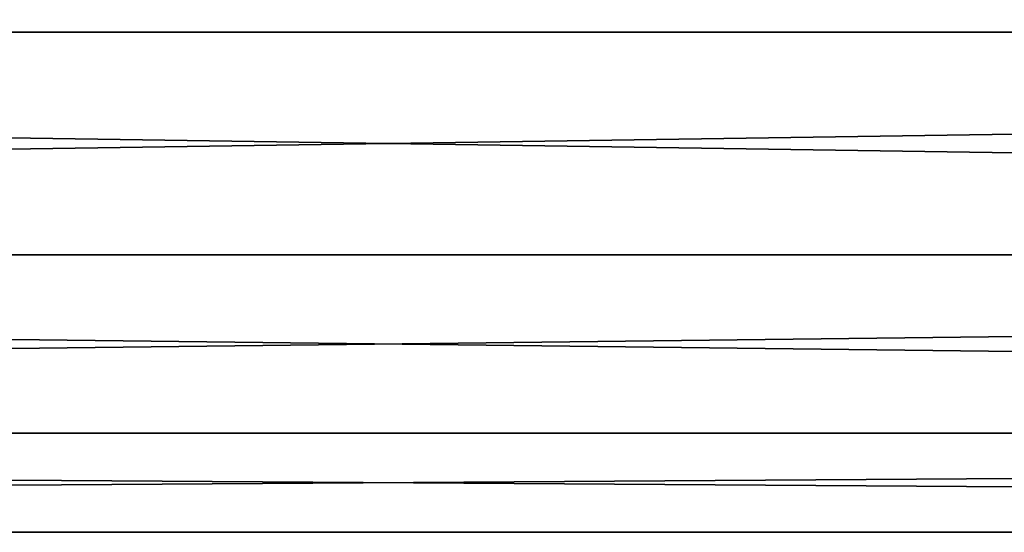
# Model space of a CAD drawing. Extents: x -200 to 200, y -434 to 356.
# Tile 28 of 256: x -8 to 13, y -295 to -284. Entities that reach past the tile are written whole.
import ezdxf

# ---------------------------------------------------------------- set-up
doc = ezdxf.new("R2010")
doc.units = 0
doc.header["$LTSCALE"] = 52.148148
doc.layers.add('730', color=7, linetype='CONTINUOUS')
doc.layers.add('731', color=7, linetype='CONTINUOUS')

msp = doc.modelspace()

# ---------------------------------------------------------------- linework, layer by layer
at = {"layer": '730', "color": 7, "linetype": 'CONTINUOUS'}
for points in [[(160, -279.227, 9.911), (-160, -279.227, 9.911), (-160, -284, 11), (160, -279.227, 9.911)], [(160, -284, 11), (160, -279.227, 9.911), (-160, -284, 11), (160, -284, 11)], [(160, -284, -11), (-160, -284, -11), (-160, -279.227, -9.911), (160, -284, -11)], [(160, -279.227, -9.911), (160, -284, -11), (-160, -279.227, -9.911), (160, -279.227, -9.911)]]:
    msp.add_3dface(points, dxfattribs=at)
at = {"layer": '731', "color": 7, "linetype": 'CONTINUOUS'}
for points in [[(160, -284, 11), (-160, -284, 11), (-160, -288.773, 9.911), (160, -284, 11)], [(160, -284, -11), (160, -288.773, -9.911), (-160, -284, -11), (160, -284, -11)], [(-160, -284, -11), (160, -288.773, -9.911), (-160, -288.773, -9.911), (-160, -284, -11)], [(160, -288.773, 9.911), (160, -284, 11), (-160, -288.773, 9.911), (160, -288.773, 9.911)], [(160, -288.773, -9.911), (160, -292.6, -6.858), (-160, -288.773, -9.911), (160, -288.773, -9.911)], [(160, -292.6, -6.858), (-160, -292.6, -6.858), (-160, -288.773, -9.911), (160, -292.6, -6.858)], [(160, -292.6, 6.858), (160, -288.773, 9.911), (-160, -292.6, 6.858), (160, -292.6, 6.858)], [(160, -288.773, 9.911), (-160, -288.773, 9.911), (-160, -292.6, 6.858), (160, -288.773, 9.911)], [(160, -292.6, -6.858), (160, -294.724, -2.448), (-160, -292.6, -6.858), (160, -292.6, -6.858)], [(160, -294.724, -2.448), (-160, -294.724, -2.448), (-160, -292.6, -6.858), (160, -294.724, -2.448)], [(160, -294.724, 2.448), (160, -292.6, 6.858), (-160, -294.724, 2.448), (160, -294.724, 2.448)], [(160, -292.6, 6.858), (-160, -292.6, 6.858), (-160, -294.724, 2.448), (160, -292.6, 6.858)], [(160, -294.724, -2.448), (160, -294.724, 2.448), (-160, -294.724, -2.448), (160, -294.724, -2.448)], [(160, -294.724, 2.448), (-160, -294.724, 2.448), (-160, -294.724, -2.448), (160, -294.724, 2.448)]]:
    msp.add_3dface(points, dxfattribs=at)

doc.saveas('drawing.dxf')
